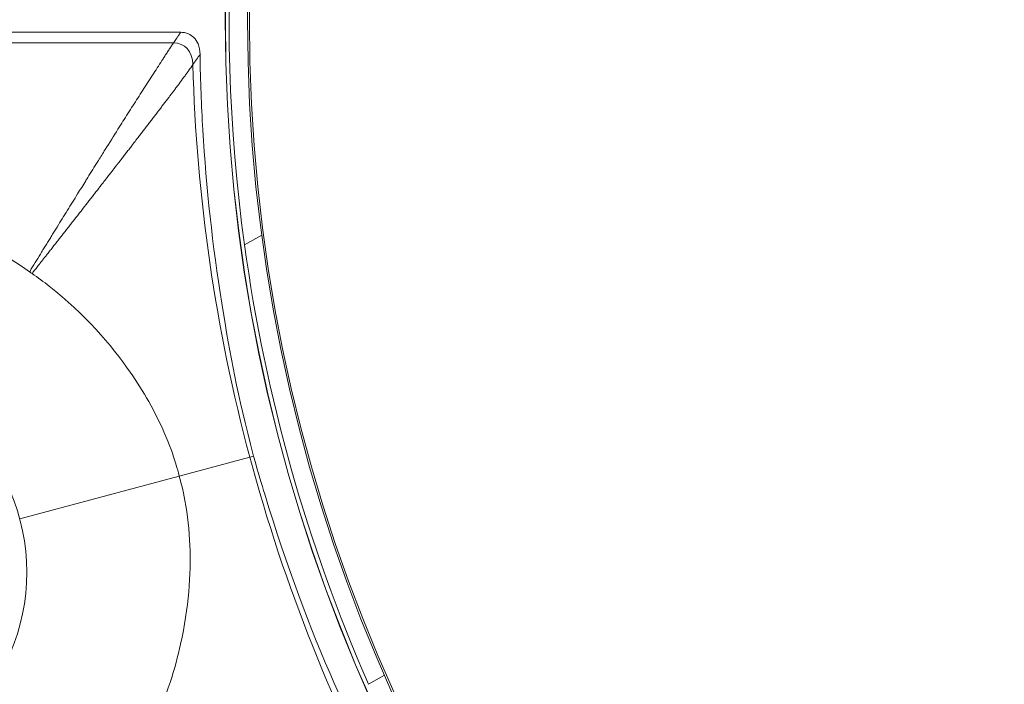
# Model space of a CAD drawing. Header units: inches. Extents: x -2.8 to 15.2, y -6.6 to 17.6.
# Tile 16 of 83: x 10 to 10.9, y -3.7 to -3.1. Entities that reach past the tile are written whole.
import ezdxf

# ---------------------------------------------------------------- set-up
doc = ezdxf.new("R2010")
doc.units = ezdxf.units.IN
doc.header["$MEASUREMENT"] = 0
doc.layers.add('Visible (ANSI)', color=7, linetype='Continuous', lineweight=18)
doc.layers.add('Visible Narrow (ANSI)', color=7, linetype='Continuous', lineweight=18)

msp = doc.modelspace()

# ---------------------------------------------------------------- linework, layer by layer
at = {"layer": 'Visible (ANSI)'}
for p, q in [((10.16743, -3.10838), (9.39435, -3.10838)), ((10.23957, -3.28874), (10.22423, -3.2976)), ((10.22894, -3.48641), (10.23226, -3.48552)), ((10.33459, -3.68849), (10.34887, -3.68024))]:
    msp.add_line(p, q, dxfattribs=at)
for radius in [3.54528, 3.54195, 3.28346, 3.23859, 3.23588, 3.20276, 3.20255, 2.35257, 2.35236, 2.3248, 2.3246, 1.47462, 1.47441, 1.45473, 1.45301]:
    msp.add_circle((11.68163, -3.09716), radius, dxfattribs=at)
for start, end in [(139.22948, 187.8307), (187.8307, 203.70058)]:
    msp.add_arc((11.68163, -3.09716), 1.47112, start, end, dxfattribs=at)
for points, knots in [([(10.16743, -3.10838), (10.16977, -3.10838), (10.17208, -3.10878), (10.17609, -3.11046), (10.17774, -3.11158), (10.18078, -3.11464), (10.182, -3.11659), (10.18399, -3.12145), (10.18459, -3.12461), (10.18464, -3.12805)], [-0.08538634, -0.08538634, -0.08538634, -0.08538634, -0.06459302, -0.06459302, -0.04669587, -0.04669587, -0.02626817, -0.02626817, 0, 0, 0, 0]), ([(10.18464, -3.12805), (10.185, -3.15286), (10.18577, -3.17252), (10.19013, -3.24678), (10.19578, -3.29833), (10.21205, -3.39957), (10.21739, -3.42744), (10.23226, -3.48552)], [-5.534177, -5.534177, -5.534177, -5.534177, -5.115167, -5.115167, -4.158974, -4.158974, -3.219741, -3.219741, -3.219741, -3.219741]), ([(10.03295, -3.32142), (10.01099, -3.30591), (9.98954, -3.29478), (9.9314, -3.27032), (9.88926, -3.26158), (9.80316, -3.26163), (9.76339, -3.27068), (9.71906, -3.28831), (9.70936, -3.29273), (9.6808, -3.30743), (9.66269, -3.31911), (9.63686, -3.33959), (9.62818, -3.34724), (9.61989, -3.35536)], [0.65832, 0.65832, 0.65832, 0.65832, 0.923924, 0.923924, 1.474283, 1.474283, 2.034449, 2.034449, 2.195295, 2.195295, 2.519827, 2.519827, 2.693161, 2.693161, 2.693161, 2.693161]), ([(10.03516, -3.32297), (10.03452, -3.32253), (10.03389, -3.32208), (10.03315, -3.32156), (10.03305, -3.32149), (10.03295, -3.32142)], [0.227635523, 0.227635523, 0.227635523, 0.227635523, 0.2345272, 0.2345272, 0.235619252, 0.235619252, 0.235619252, 0.235619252]), ([(10.16621, -3.50322), (10.16519, -3.4994), (10.16426, -3.49608), (10.16181, -3.488), (10.15895, -3.47912), (10.1498, -3.45728), (10.14467, -3.44693), (10.13395, -3.42799), (10.12845, -3.41928), (10.10554, -3.38628), (10.08201, -3.35898), (10.04555, -3.33042), (10.04042, -3.32663), (10.03516, -3.32297)], [0.5932925, 0.5932925, 0.5932925, 0.5932925, 0.6373512, 0.6373512, 0.7330162, 0.7330162, 0.8243564, 0.8243564, 0.9056394, 0.9056394, 1.1425056, 1.1425056, 1.1797052, 1.1797052, 1.1797052, 1.1797052]), ([(10.23226, -3.48552), (10.23667, -3.50126), (10.23947, -3.51056), (10.28157, -3.64842), (10.32518, -3.73902), (10.36975, -3.81891)], [-0.9371294, -0.9371294, -0.9371294, -0.9371294, -0.8911626, -0.8911626, -0.2200137, -0.2200137, -0.2200137, -0.2200137]), ([(10.14284, -3.72484), (10.15512, -3.69868), (10.16267, -3.67392), (10.17453, -3.62044), (10.17655, -3.59029), (10.17506, -3.55158), (10.17365, -3.53818), (10.16952, -3.51593), (10.16764, -3.50853), (10.16621, -3.50322)], [0.8966722, 0.8966722, 0.8966722, 0.8966722, 1.1425432, 1.1425432, 1.5148969, 1.5148969, 1.712622, 1.712622, 1.8439957, 1.8439957, 1.8439957, 1.8439957])]:
    msp.add_open_spline(points, degree=3, knots=knots, dxfattribs=at)
at = {"layer": 'Visible Narrow (ANSI)'}
for p, q in [((10.16102, -3.11783), (9.40338, -3.11783)), ((10.16621, -3.50322), (10.22894, -3.48641)), ((10.02421, -3.54127), (10.16621, -3.50322))]:
    msp.add_line(p, q, dxfattribs=at)
msp.add_circle((9.84675, -3.58882), 0.18372, dxfattribs=at)
msp.add_arc((11.68138, -3.09718), 1.54979, 183.62762, 183.62764, dxfattribs=at)
for centre, major_axis, ratio, start_param, end_param in [((10.93848, -3.20021), (-0.14679, 1.05858), 0.705181, 1.413977, 1.74576), ((10.98652, -3.37949), (0.40217, -0.99015), 0.705182, 4.537425, 4.869208)]:
    msp.add_ellipse(centre, major_axis=major_axis, ratio=ratio, start_param=start_param, end_param=end_param, dxfattribs=at)
msp.add_rational_spline([(10.16102, -3.11783), (10.1629, -3.11506), (10.16478, -3.11229), (10.16666, -3.10952), (10.16691, -3.10914), (10.16717, -3.10876), (10.16743, -3.10838)], [0.999999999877, 0.999999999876, 0.999999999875, 0.999999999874, 0.999999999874, 0.999999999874, 0.999999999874], degree=3, knots=[0.2763308, 0.2763308, 0.2763308, 0.2763308, 1, 1, 1, 1.0991787, 1.0991787, 1.0991787, 1.0991787], dxfattribs=at)
for points, knots in [([(10.03295, -3.32142), (10.03346, -3.32059), (10.03398, -3.31975), (10.03449, -3.31892), (10.03602, -3.31642), (10.03755, -3.31393), (10.0391, -3.31141), (10.04062, -3.30893), (10.04216, -3.30644), (10.0437, -3.30393), (10.04446, -3.30269), (10.04523, -3.30144), (10.046, -3.30019), (10.04676, -3.29896), (10.04752, -3.29771), (10.04829, -3.29647), (10.04905, -3.29523), (10.04981, -3.29399), (10.05058, -3.29275), (10.05134, -3.29151), (10.0521, -3.29028), (10.05287, -3.28904), (10.05324, -3.28843), (10.05362, -3.28783), (10.05399, -3.28722), (10.05438, -3.28659), (10.05477, -3.28596), (10.05516, -3.28533), (10.05592, -3.2841), (10.05668, -3.28286), (10.05744, -3.28163), (10.06048, -3.27671), (10.06355, -3.27174), (10.06666, -3.26672), (10.06962, -3.26193), (10.07262, -3.2571), (10.07565, -3.25222), (10.07808, -3.24831), (10.08053, -3.24436), (10.083, -3.24039), (10.08357, -3.23947), (10.08414, -3.23856), (10.0847, -3.23766), (10.08767, -3.23288), (10.09056, -3.22825), (10.0937, -3.22321), (10.09387, -3.22294), (10.09404, -3.22266), (10.09421, -3.22239), (10.09611, -3.21936), (10.09811, -3.21616), (10.10027, -3.2127), (10.10416, -3.20648), (10.10793, -3.20048), (10.11156, -3.19471), (10.1146, -3.18988), (10.11756, -3.18521), (10.12042, -3.18071), (10.12345, -3.17592), (10.12639, -3.17131), (10.12922, -3.16689), (10.13225, -3.16215), (10.13517, -3.15762), (10.13795, -3.15331), (10.14096, -3.14864), (10.14382, -3.14422), (10.1465, -3.14006), (10.14794, -3.13783), (10.14933, -3.13567), (10.15066, -3.1336), (10.15136, -3.13252), (10.15204, -3.13147), (10.15271, -3.13043), (10.1534, -3.12937), (10.15408, -3.12833), (10.15474, -3.12731), (10.15508, -3.12679), (10.15541, -3.12628), (10.15574, -3.12577), (10.15608, -3.12526), (10.15641, -3.12475), (10.15674, -3.12425), (10.15707, -3.12374), (10.1574, -3.12324), (10.15772, -3.12275), (10.15805, -3.12225), (10.15838, -3.12176), (10.1587, -3.12127), (10.15903, -3.12078), (10.15936, -3.12029), (10.15968, -3.11982), (10.16, -3.11933), (10.16032, -3.11886), (10.16064, -3.11839), (10.16077, -3.1182), (10.1609, -3.11802), (10.16102, -3.11783)], [-0.025311, -0.025311, -0.025311, -0.025311, -0.01227, -0.01227, -0.01227, 0.026777, 0.026777, 0.026777, 0.065239, 0.065239, 0.065239, 0.084247, 0.084247, 0.084247, 0.103112, 0.103112, 0.103112, 0.121837, 0.121837, 0.121837, 0.140425, 0.140425, 0.140425, 0.149477, 0.149477, 0.149477, 0.158878, 0.158878, 0.158878, 0.1772, 0.1772, 0.1772, 0.25, 0.25, 0.25, 0.319368, 0.319368, 0.319368, 0.375, 0.375, 0.375, 0.387853, 0.387853, 0.387853, 0.455804, 0.455804, 0.455804, 0.459455, 0.459455, 0.459455, 0.5, 0.5, 0.5, 0.572862, 0.572862, 0.572862, 0.633828, 0.633828, 0.633828, 0.698524, 0.698524, 0.698524, 0.767814, 0.767814, 0.767814, 0.842953, 0.842953, 0.842953, 0.883285, 0.883285, 0.883285, 0.90428, 0.90428, 0.90428, 0.925895, 0.925895, 0.925895, 0.936955, 0.936955, 0.936955, 0.948194, 0.948194, 0.948194, 0.959622, 0.959622, 0.959622, 0.97125, 0.97125, 0.97125, 0.983088, 0.983088, 0.983088, 0.995149, 0.995149, 0.995149, 1, 1, 1, 1]), ([(10.03516, -3.32297), (10.0359, -3.32202), (10.03664, -3.32108), (10.03738, -3.32014), (10.0376, -3.31986), (10.03783, -3.31957), (10.03805, -3.31929), (10.03828, -3.31901), (10.0385, -3.31872), (10.03872, -3.31844), (10.03917, -3.31787), (10.03962, -3.3173), (10.04007, -3.31673), (10.04051, -3.31616), (10.04096, -3.3156), (10.0414, -3.31503), (10.04163, -3.31475), (10.04185, -3.31446), (10.04207, -3.31418), (10.0423, -3.3139), (10.04252, -3.31361), (10.04274, -3.31333), (10.04341, -3.31248), (10.04408, -3.31163), (10.04474, -3.31079), (10.04497, -3.3105), (10.04519, -3.31022), (10.04541, -3.30994), (10.04563, -3.30966), (10.04585, -3.30937), (10.04608, -3.30909), (10.04674, -3.30825), (10.04741, -3.3074), (10.04807, -3.30656), (10.04851, -3.30599), (10.04895, -3.30543), (10.0494, -3.30487), (10.04984, -3.30431), (10.05028, -3.30374), (10.05072, -3.30318), (10.0516, -3.30206), (10.05248, -3.30094), (10.05337, -3.29982), (10.0538, -3.29926), (10.05424, -3.2987), (10.05468, -3.29814), (10.05512, -3.29758), (10.05556, -3.29702), (10.056, -3.29646), (10.05688, -3.29534), (10.05775, -3.29423), (10.05863, -3.29311), (10.05907, -3.29256), (10.0595, -3.292), (10.05994, -3.29144), (10.06038, -3.29089), (10.06081, -3.29033), (10.06125, -3.28977), (10.06168, -3.28922), (10.06212, -3.28866), (10.06255, -3.28811), (10.06299, -3.28755), (10.06342, -3.287), (10.06386, -3.28644), (10.06429, -3.28589), (10.06473, -3.28534), (10.06516, -3.28478), (10.0656, -3.28423), (10.06603, -3.28367), (10.06646, -3.28312), (10.0669, -3.28257), (10.06733, -3.28202), (10.06776, -3.28146), (10.06819, -3.28091), (10.06863, -3.28036), (10.06906, -3.27981), (10.06992, -3.2787), (10.07078, -3.2776), (10.07164, -3.2765), (10.07208, -3.27595), (10.07251, -3.2754), (10.07294, -3.27485), (10.07337, -3.2743), (10.0738, -3.27375), (10.07422, -3.2732), (10.07465, -3.27266), (10.07508, -3.27211), (10.07551, -3.27156), (10.07594, -3.27101), (10.07637, -3.27046), (10.0768, -3.26992), (10.07722, -3.26937), (10.07765, -3.26882), (10.07808, -3.26827), (10.07851, -3.26773), (10.07893, -3.26718), (10.07936, -3.26663), (10.08106, -3.26445), (10.08277, -3.26227), (10.08446, -3.2601), (10.08489, -3.25955), (10.08531, -3.25901), (10.08573, -3.25847), (10.08616, -3.25792), (10.08658, -3.25738), (10.087, -3.25684), (10.08743, -3.2563), (10.08785, -3.25575), (10.08827, -3.25521), (10.08869, -3.25467), (10.08911, -3.25413), (10.08954, -3.25359), (10.08996, -3.25305), (10.09038, -3.25251), (10.0908, -3.25197), (10.09122, -3.25143), (10.09164, -3.25089), (10.09206, -3.25035), (10.0929, -3.24927), (10.09374, -3.24819), (10.09458, -3.24711), (10.09479, -3.24684), (10.09499, -3.24657), (10.0952, -3.24631), (10.09541, -3.24604), (10.09562, -3.24577), (10.09583, -3.2455), (10.09625, -3.24496), (10.09667, -3.24442), (10.09708, -3.24389), (10.0974, -3.24348), (10.09771, -3.24308), (10.09802, -3.24268), (10.09813, -3.24254), (10.09823, -3.24241), (10.09834, -3.24228), (10.09844, -3.24214), (10.09854, -3.24201), (10.09865, -3.24187), (10.09896, -3.24147), (10.09927, -3.24107), (10.09959, -3.24067), (10.1, -3.24013), (10.10042, -3.2396), (10.10083, -3.23906), (10.10104, -3.23879), (10.10125, -3.23853), (10.10146, -3.23826), (10.10166, -3.23799), (10.10187, -3.23772), (10.10208, -3.23746), (10.10249, -3.23692), (10.10291, -3.23639), (10.10332, -3.23585), (10.10363, -3.23545), (10.10394, -3.23505), (10.10425, -3.23465), (10.10438, -3.23449), (10.10451, -3.23432), (10.10464, -3.23415), (10.10503, -3.23365), (10.10542, -3.23316), (10.1058, -3.23266), (10.10622, -3.23212), (10.10663, -3.23159), (10.10704, -3.23106), (10.10725, -3.23079), (10.10745, -3.23053), (10.10766, -3.23026), (10.10787, -3.23), (10.10807, -3.22973), (10.10828, -3.22946), (10.10869, -3.22893), (10.1091, -3.2284), (10.10951, -3.22787), (10.10982, -3.22747), (10.11013, -3.22708), (10.11044, -3.22668), (10.11054, -3.22655), (10.11064, -3.22641), (10.11074, -3.22628), (10.11085, -3.22615), (10.11095, -3.22602), (10.11105, -3.22588), (10.11141, -3.22543), (10.11176, -3.22497), (10.11211, -3.22451), (10.11248, -3.22404), (10.11284, -3.22357), (10.1132, -3.22311), (10.11341, -3.22284), (10.11361, -3.22258), (10.11381, -3.22231), (10.11402, -3.22205), (10.11422, -3.22178), (10.11443, -3.22152), (10.11524, -3.22047), (10.11606, -3.21941), (10.11687, -3.21836), (10.11728, -3.21783), (10.11769, -3.21731), (10.11809, -3.21678), (10.1185, -3.21625), (10.11891, -3.21573), (10.11931, -3.2152), (10.11972, -3.21468), (10.12012, -3.21415), (10.12053, -3.21363), (10.12093, -3.2131), (10.12134, -3.21258), (10.12174, -3.21206), (10.12255, -3.21101), (10.12336, -3.20996), (10.12416, -3.20892), (10.12477, -3.20813), (10.12537, -3.20735), (10.12597, -3.20657), (10.12617, -3.20631), (10.12638, -3.20605), (10.12658, -3.20579), (10.12678, -3.20553), (10.12698, -3.20527), (10.12718, -3.20501), (10.12778, -3.20423), (10.12838, -3.20345), (10.12898, -3.20267), (10.12938, -3.20215), (10.12978, -3.20163), (10.13018, -3.20111), (10.13058, -3.20059), (10.13098, -3.20007), (10.13138, -3.19955), (10.13178, -3.19904), (10.13217, -3.19852), (10.13257, -3.198), (10.13297, -3.19748), (10.13337, -3.19697), (10.13376, -3.19645), (10.13416, -3.19593), (10.13456, -3.19542), (10.13495, -3.1949), (10.13535, -3.19439), (10.13575, -3.19387), (10.13614, -3.19335), (10.13693, -3.19232), (10.13772, -3.1913), (10.13851, -3.19027), (10.1389, -3.18976), (10.1393, -3.18924), (10.13969, -3.18873), (10.14008, -3.18822), (10.14048, -3.1877), (10.14087, -3.18719), (10.14126, -3.18668), (10.14165, -3.18617), (10.14204, -3.18566), (10.14244, -3.18515), (10.14283, -3.18464), (10.14322, -3.18413), (10.14361, -3.18362), (10.144, -3.18311), (10.14439, -3.1826), (10.14478, -3.18209), (10.14517, -3.18158), (10.14556, -3.18107), (10.146, -3.18049), (10.14645, -3.1799), (10.14689, -3.17932), (10.14722, -3.17889), (10.14755, -3.17846), (10.14788, -3.17802), (10.14866, -3.17701), (10.14943, -3.176), (10.1502, -3.175), (10.15058, -3.1745), (10.15097, -3.17399), (10.15135, -3.17349), (10.15173, -3.17299), (10.15212, -3.17249), (10.1525, -3.17199), (10.15288, -3.17149), (10.15326, -3.17099), (10.15365, -3.17049), (10.15403, -3.17), (10.15441, -3.1695), (10.15479, -3.169), (10.15517, -3.1685), (10.15555, -3.16801), (10.15592, -3.16751), (10.1563, -3.16702), (10.15668, -3.16652), (10.15706, -3.16603), (10.15762, -3.16528), (10.15819, -3.16454), (10.15875, -3.1638), (10.15894, -3.16356), (10.15912, -3.16331), (10.15931, -3.16306), (10.1595, -3.16282), (10.15968, -3.16257), (10.15987, -3.16233), (10.16043, -3.16159), (10.16099, -3.16085), (10.16154, -3.16012), (10.16173, -3.15987), (10.16191, -3.15963), (10.1621, -3.15938), (10.16228, -3.15913), (10.16247, -3.15889), (10.16265, -3.15864), (10.16302, -3.15815), (10.16339, -3.15767), (10.16376, -3.15718), (10.16412, -3.15669), (10.16449, -3.1562), (10.16485, -3.15571), (10.16504, -3.15547), (10.16522, -3.15522), (10.1654, -3.15498), (10.16558, -3.15474), (10.16576, -3.15449), (10.16594, -3.15425), (10.1674, -3.1523), (10.16883, -3.15036), (10.17023, -3.14843), (10.17041, -3.14819), (10.17058, -3.14795), (10.17076, -3.14771), (10.17093, -3.14747), (10.1711, -3.14723), (10.17128, -3.14699), (10.17163, -3.14651), (10.17197, -3.14603), (10.17232, -3.14555), (10.17258, -3.14519), (10.17283, -3.14483), (10.17309, -3.14447), (10.17317, -3.14436), (10.17326, -3.14424), (10.17334, -3.14412), (10.17343, -3.144), (10.17351, -3.14388), (10.1736, -3.14376), (10.17385, -3.1434), (10.1741, -3.14305), (10.17435, -3.14269), (10.1757, -3.1408), (10.17699, -3.13894), (10.17823, -3.13712)], [-0.023355, -0.023355, -0.023355, -0.023355, -0.008662, -0.008662, -0.008662, -0.004211, -0.004211, -0.004211, 0.00024, 0.00024, 0.00024, 0.009138, 0.009138, 0.009138, 0.01803, 0.01803, 0.01803, 0.022474, 0.022474, 0.022474, 0.026916, 0.026916, 0.026916, 0.040233, 0.040233, 0.040233, 0.044669, 0.044669, 0.044669, 0.049103, 0.049103, 0.049103, 0.062397, 0.062397, 0.062397, 0.071252, 0.071252, 0.071252, 0.080101, 0.080101, 0.080101, 0.097782, 0.097782, 0.097782, 0.106613, 0.106613, 0.106613, 0.115439, 0.115439, 0.115439, 0.133074, 0.133074, 0.133074, 0.141883, 0.141883, 0.141883, 0.150687, 0.150687, 0.150687, 0.159485, 0.159485, 0.159485, 0.168278, 0.168278, 0.168278, 0.177066, 0.177066, 0.177066, 0.185849, 0.185849, 0.185849, 0.194626, 0.194626, 0.194626, 0.203398, 0.203398, 0.203398, 0.220928, 0.220928, 0.220928, 0.229685, 0.229685, 0.229685, 0.238437, 0.238437, 0.238437, 0.247185, 0.247185, 0.247185, 0.255928, 0.255928, 0.255928, 0.264666, 0.264666, 0.264666, 0.273399, 0.273399, 0.273399, 0.308288, 0.308288, 0.308288, 0.316999, 0.316999, 0.316999, 0.325706, 0.325706, 0.325706, 0.334409, 0.334409, 0.334409, 0.343107, 0.343107, 0.343107, 0.351801, 0.351801, 0.351801, 0.360491, 0.360491, 0.360491, 0.37786, 0.37786, 0.37786, 0.382199, 0.382199, 0.382199, 0.386538, 0.386538, 0.386538, 0.395212, 0.395212, 0.395212, 0.401716, 0.401716, 0.401716, 0.403883, 0.403883, 0.403883, 0.40605, 0.40605, 0.40605, 0.41255, 0.41255, 0.41255, 0.421213, 0.421213, 0.421213, 0.425543, 0.425543, 0.425543, 0.429872, 0.429872, 0.429872, 0.438528, 0.438528, 0.438528, 0.445017, 0.445017, 0.445017, 0.447721, 0.447721, 0.447721, 0.455829, 0.455829, 0.455829, 0.464474, 0.464474, 0.464474, 0.468795, 0.468795, 0.468795, 0.473116, 0.473116, 0.473116, 0.481754, 0.481754, 0.481754, 0.488231, 0.488231, 0.488231, 0.490389, 0.490389, 0.490389, 0.492548, 0.492548, 0.492548, 0.5, 0.5, 0.5, 0.50765, 0.50765, 0.50765, 0.511964, 0.511964, 0.511964, 0.516278, 0.516278, 0.516278, 0.533526, 0.533526, 0.533526, 0.542147, 0.542147, 0.542147, 0.550767, 0.550767, 0.550767, 0.559385, 0.559385, 0.559385, 0.568001, 0.568001, 0.568001, 0.58523, 0.58523, 0.58523, 0.598147, 0.598147, 0.598147, 0.602453, 0.602453, 0.602453, 0.606758, 0.606758, 0.606758, 0.619671, 0.619671, 0.619671, 0.628279, 0.628279, 0.628279, 0.636886, 0.636886, 0.636886, 0.645492, 0.645492, 0.645492, 0.654098, 0.654098, 0.654098, 0.662702, 0.662702, 0.662702, 0.671307, 0.671307, 0.671307, 0.688514, 0.688514, 0.688514, 0.697117, 0.697117, 0.697117, 0.705719, 0.705719, 0.705719, 0.714322, 0.714322, 0.714322, 0.722925, 0.722925, 0.722925, 0.731527, 0.731527, 0.731527, 0.74013, 0.74013, 0.74013, 0.75, 0.75, 0.75, 0.757336, 0.757336, 0.757336, 0.774548, 0.774548, 0.774548, 0.783157, 0.783157, 0.783157, 0.791768, 0.791768, 0.791768, 0.800381, 0.800381, 0.800381, 0.808998, 0.808998, 0.808998, 0.817618, 0.817618, 0.817618, 0.826242, 0.826242, 0.826242, 0.839185, 0.839185, 0.839185, 0.843501, 0.843501, 0.843501, 0.847819, 0.847819, 0.847819, 0.860779, 0.860779, 0.860779, 0.865102, 0.865102, 0.865102, 0.869426, 0.869426, 0.869426, 0.878079, 0.878079, 0.878079, 0.886737, 0.886737, 0.886737, 0.891069, 0.891069, 0.891069, 0.895402, 0.895402, 0.895402, 0.930131, 0.930131, 0.930131, 0.934481, 0.934481, 0.934481, 0.938833, 0.938833, 0.938833, 0.947543, 0.947543, 0.947543, 0.954081, 0.954081, 0.954081, 0.956262, 0.956262, 0.956262, 0.958443, 0.958443, 0.958443, 0.96499, 0.96499, 0.96499, 1, 1, 1, 1])]:
    msp.add_open_spline(points, degree=3, knots=knots, dxfattribs=at)
for points in [[(10.17823, -3.13712), (10.1779, -3.125), (10.17123, -3.11783), (10.16102, -3.11783)], [(10.18464, -3.12805), (10.1825, -3.13108), (10.18036, -3.1341), (10.17823, -3.13712)]]:
    msp.add_open_spline(points, degree=3, dxfattribs=at)

doc.saveas('drawing.dxf')
